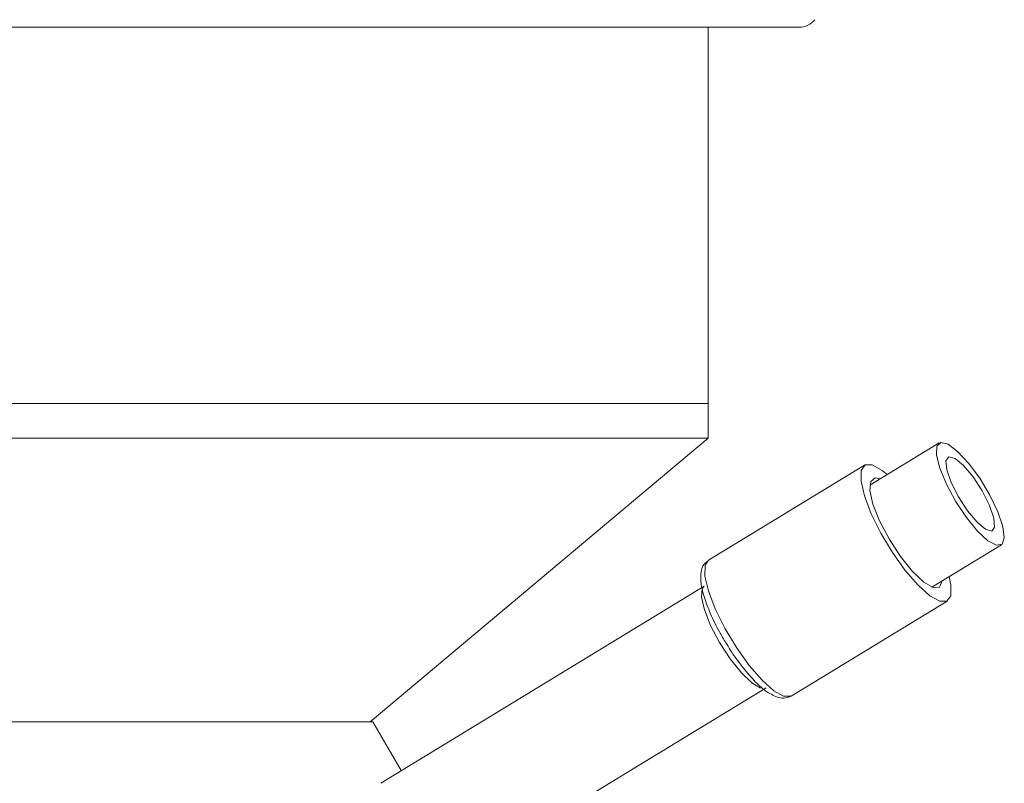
# Model space of a CAD drawing. Header units: inches. Extents: x -3.6 to 22.2, y -7.8 to 16.7.
# Tile 102 of 127: x 19.7 to 21.3, y -0.3 to 0.9. Entities that reach past the tile are written whole.
import ezdxf

# ---------------------------------------------------------------- set-up
doc = ezdxf.new("R2010")
doc.units = ezdxf.units.IN
doc.header["$MEASUREMENT"] = 0

msp = doc.modelspace()

# ---------------------------------------------------------------- linework, layer by layer
at = {"color": 7, "linetype": 'Continuous', "lineweight": 15}
for p, q in [((20.9597, 0.8666), (18.2365, 0.8666)), ((20.8166, 0.2756), (20.8166, 0.8666)), ((18.3796, 0.2756), (20.8166, 0.2756)), ((20.8166, 0.2212), (20.8166, 0.2756)), ((20.8166, 0.2212), (18.3796, 0.2212)), ((20.2856, -0.2244), (20.8166, 0.2212)), ((21.1799, 0.2137), (21.0707, 0.1472)), ((21.0626, 0.1789), (20.8173, 0.0296)), ((21.1682, -0.0129), (21.2774, 0.0535)), ((20.8107, -0.0113), (20.3024, -0.3206)), ((20.9473, -0.1839), (21.1925, -0.0347)), ((20.3618, -0.5033), (20.9079, -0.171)), ((19.3794, -0.2244), (20.2901, -0.2244)), ((20.3344, -0.3011), (20.2901, -0.2244))]:
    msp.add_line(p, q, dxfattribs=at)
at = {"color": 7, "linetype": 'Continuous', "lineweight": 15, "flags": 128}
for points in [[(21.2225, 0.0966), (21.2401, 0.0751), (21.2564, 0.06), (21.2697, 0.0529), (21.2786, 0.0545), (21.282, 0.0646), (21.2797, 0.0823), (21.2718, 0.1055), (21.2593, 0.1317), (21.2434, 0.1582), (21.2259, 0.182), (21.2087, 0.2005), (21.1937, 0.2118), (21.1825, 0.2146), (21.1762, 0.2087), (21.1757, 0.1946), (21.1808, 0.1739), (21.1912, 0.1488), (21.2056, 0.1221), (21.2225, 0.0966)], [(21.2242, 0.107), (21.2392, 0.0891), (21.2525, 0.078), (21.2623, 0.0753), (21.2668, 0.0816), (21.2656, 0.0957), (21.2588, 0.1156), (21.2473, 0.1383), (21.233, 0.1602), (21.2181, 0.1781), (21.2047, 0.1892), (21.195, 0.1919), (21.1904, 0.1856), (21.1916, 0.1715), (21.1985, 0.1516), (21.2099, 0.1289), (21.2242, 0.107)], [(21.0981, 0.1639), (21.0899, 0.1706), (21.0744, 0.1793), (21.0632, 0.1792), (21.0572, 0.1705), (21.0569, 0.1538), (21.0623, 0.1305), (21.073, 0.1024), (21.0882, 0.0719), (21.1065, 0.0414), (21.1265, 0.0134), (21.1466, -0.0098), (21.1652, -0.0264), (21.1807, -0.0351), (21.1807, -0.0351)], [(21.087, 0.1571), (21.0794, 0.1587), (21.0721, 0.1533), (21.0708, 0.1391), (21.0757, 0.1177), (21.0862, 0.0913), (21.1012, 0.0629), (21.119, 0.0354), (21.1378, 0.0119), (21.1555, -0.005), (21.1701, -0.0136), (21.1701, -0.0136)], [(21.1807, -0.0351), (21.1919, -0.035), (21.1979, -0.0263), (21.1982, -0.0096), (21.1956, 0.0038)], [(21.1701, -0.0136), (21.1801, -0.013), (21.1844, -0.0031), (21.1844, -0.003)]]:
    msp.add_lwpolyline(points, dxfattribs=at)
at = {"color": 8, "linetype": 'Continuous', "lineweight": 15, "flags": 128}
for points in [[(20.8173, 0.0296), (20.8119, 0.0212), (20.8116, 0.0045), (20.8171, -0.0188), (20.8278, -0.0468), (20.8429, -0.0773), (20.8612, -0.1078), (20.8812, -0.1358), (20.9014, -0.1591), (20.9199, -0.1757), (20.9354, -0.1843)], [(20.8106, -0.0113), (20.8074, -0.0152), (20.8062, -0.0285), (20.8108, -0.0485), (20.8206, -0.0732), (20.8346, -0.0998), (20.8513, -0.1255), (20.8689, -0.1474), (20.8854, -0.1633), (20.899, -0.1713)], [(20.9354, -0.1843), (20.9467, -0.1843), (20.9473, -0.1839)]]:
    msp.add_lwpolyline(points, dxfattribs=at)
at = {"color": 7, "linetype": 'Continuous', "lineweight": 15}
msp.add_arc((20.9597, 0.8976), 0.031, 270, 321.9974, dxfattribs=at)
for points, knots in [([(20.8171, 0.0284), (20.8147, 0.0268), (20.8083, 0.0226), (20.805, 0.0105), (20.8047, -0.005), (20.8095, -0.0268), (20.8198, -0.054), (20.832, -0.0794), (20.8413, -0.0946), (20.8448, -0.1004)], [0, 0, 0, 0, 0.077718, 0.199878, 0.341282, 0.528339, 0.712486, 0.891025, 1, 1, 1, 1]), ([(20.8448, -0.1004), (20.847, -0.104), (20.8546, -0.117), (20.8698, -0.1378), (20.8888, -0.16), (20.9073, -0.1773), (20.9192, -0.1828), (20.9252, -0.1857)], [0, 0, 0, 0, 0.085593, 0.308706, 0.532979, 0.760953, 1, 1, 1, 1]), ([(20.9252, -0.1857), (20.9286, -0.1866), (20.9357, -0.1885), (20.9429, -0.1854), (20.9467, -0.1838)], [0, 0, 0, 0, 0.481603, 1, 1, 1, 1])]:
    msp.add_open_spline(points, degree=3, knots=knots, dxfattribs=at)

doc.saveas('drawing.dxf')
